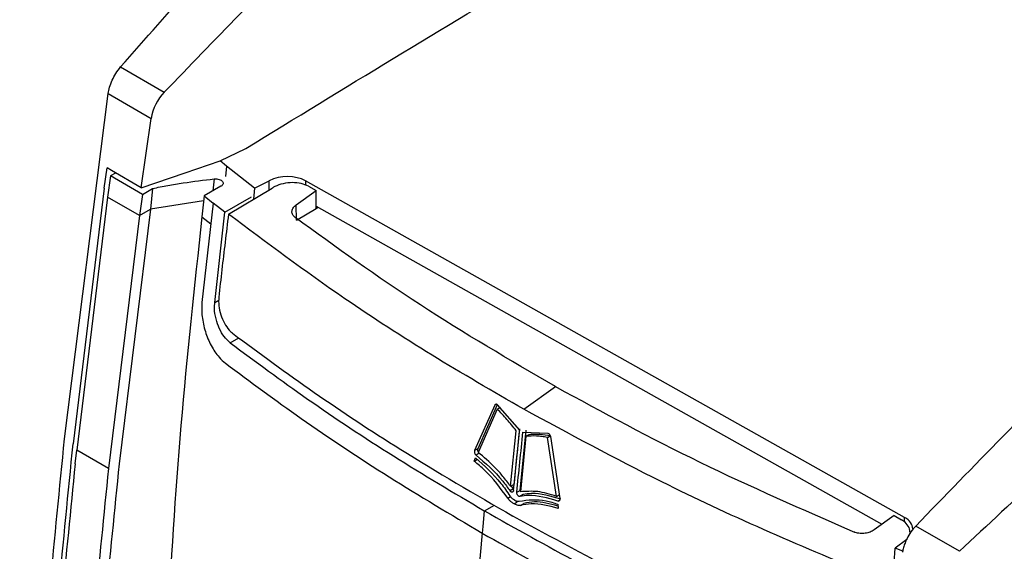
# Model space of a CAD drawing. Extents: x 106 to 315, y 19 to 260.
# Tile 90 of 98: x 253 to 271, y 223 to 233. Entities that reach past the tile are written whole.
import ezdxf

# ---------------------------------------------------------------- set-up
doc = ezdxf.new("R2010")
doc.units = 0
doc.layers.get('0').update_dxf_attribs({"linetype": 'CONTINUOUS'})

msp = doc.modelspace()

# ---------------------------------------------------------------- linework, layer by layer
at = {"color": 7, "linetype": 'Continuous'}
for p, q in [((254.704, 232.143), (255.527, 231.668)), ((253.65, 225.148), (254.471, 231.643)), ((254.471, 231.643), (255.28, 231.176)), ((255.094, 229.867), (255.28, 231.176)), ((256.578, 230.375), (257.064, 230.61)), ((255.922, 230.149), (256.578, 230.375)), ((256.698, 230.279), (256.578, 230.375)), ((254.396, 229.863), (254.449, 230.245)), ((254.531, 230.193), (254.449, 230.245)), ((255.094, 229.867), (254.531, 230.193)), ((257.227, 229.862), (256.698, 230.279)), ((254.515, 230.092), (254.461, 229.695)), ((254.611, 230.147), (254.515, 230.092)), ((255.114, 229.746), (254.515, 230.092)), ((255.094, 229.867), (255.922, 230.149)), ((257.227, 229.862), (257.504, 230.003)), ((269.459, 223.668), (258.186, 230)), ((254.396, 229.863), (253.811, 225.054)), ((255.114, 229.746), (255.308, 229.857)), ((255.308, 229.857), (255.265, 229.467)), ((256.59, 229.897), (256.278, 229.717)), ((256.736, 229.373), (257.556, 229.865)), ((257.227, 229.862), (257.205, 229.654)), ((258.01, 229.55), (258.384, 229.821)), ((258.244, 229.898), (258.384, 229.821)), ((258.387, 229.48), (258.384, 229.821)), ((254.461, 229.695), (253.878, 224.934)), ((255.06, 229.349), (254.461, 229.695)), ((255.114, 229.746), (255.06, 229.349)), ((256.267, 229.622), (255.265, 229.467)), ((256.278, 229.717), (256.235, 229.326)), ((256.278, 229.717), (256.445, 229.583)), ((256.666, 229.408), (257.169, 229.7)), ((255.265, 229.467), (254.677, 224.673)), ((255.06, 229.349), (255.265, 229.467)), ((256.444, 229.583), (256.236, 227.712)), ((256.666, 229.408), (256.444, 229.583)), ((256.445, 229.583), (256.444, 229.583)), ((258.015, 229.259), (258.01, 229.55)), ((258.015, 229.259), (258.387, 229.48)), ((258.387, 229.48), (258.387, 229.523)), ((258.387, 229.523), (269.032, 223.537)), ((258.388, 229.481), (258.424, 229.502)), ((255.06, 229.349), (254.477, 224.589)), ((256.235, 229.326), (256.402, 229.193)), ((256.478, 227.713), (256.666, 229.408)), ((262.291, 225.704), (262.887, 226.13)), ((261.747, 225.779), (261.368, 224.924)), ((261.794, 225.787), (261.428, 224.96)), ((261.751, 225.786), (261.747, 225.779)), ((261.793, 225.704), (261.853, 225.739)), ((262.216, 225.308), (261.799, 225.783)), ((261.793, 225.704), (261.433, 224.891)), ((262.044, 224.252), (262.15, 225.298)), ((262.21, 225.334), (262.104, 224.288)), ((262.222, 224.174), (262.337, 225.309)), ((262.334, 225.195), (262.228, 224.149)), ((262.277, 225.273), (262.747, 225.25)), ((262.334, 225.195), (262.394, 225.23)), ((262.737, 225.173), (262.791, 225.205)), ((262.906, 224.063), (262.737, 225.173)), ((262.794, 225.19), (262.973, 224.022)), ((253.849, 224.673), (253.878, 224.934)), ((254.477, 224.589), (253.878, 224.934)), ((261.36, 224.724), (261.384, 224.787)), ((261.428, 224.96), (261.368, 224.924)), ((261.455, 224.875), (261.395, 224.84)), ((261.36, 224.724), (261.42, 224.76)), ((262.044, 224.252), (262.104, 224.288)), ((262.053, 224.257), (262.094, 224.202)), ((262.094, 224.202), (262.034, 224.167)), ((262.094, 224.202), (262.103, 224.193)), ((262.162, 224.139), (262.222, 224.174)), ((262.281, 224.097), (262.221, 224.062)), ((262.906, 224.063), (262.966, 224.098)), ((261.555, 223.788), (261.742, 223.896)), ((262.109, 223.923), (262.169, 223.958)), ((262.234, 223.893), (262.294, 223.928)), ((262.932, 223.916), (262.942, 223.834)), ((261.548, 223.792), (261.52, 223.496)), ((269.263, 223.703), (268.888, 223.433)), ((269.263, 223.703), (269.404, 223.622)), ((261.52, 223.496), (261.508, 223.372)), ((270.491, 223.029), (269.669, 223.504)), ((261.511, 223.374), (261.434, 222.527)), ((269.5, 223.253), (269.284, 223.088)), ((269.262, 222.81), (269.284, 223.088)), ((269.427, 223.03), (269.284, 223.088))]:
    msp.add_line(p, q, dxfattribs=at)
at = {"color": 8, "linetype": 'Continuous'}
for p, q in [((256.698, 230.279), (256.678, 230.083)), ((256.465, 230.037), (256.44, 229.81)), ((257.504, 229.834), (257.504, 230.003)), ((258.186, 230), (258.186, 229.929)), ((256.478, 227.713), (256.553, 227.757)), ((256.765, 226.954), (256.928, 227.049)), ((261.775, 225.796), (261.747, 225.779)), ((261.992, 224.029), (262.041, 224.059)), ((262.932, 223.975), (262.972, 223.999)), ((269.459, 223.59), (269.459, 223.668))]:
    msp.add_line(p, q, dxfattribs=at)
at = {"color": 7, "linetype": 'Continuous'}
msp.add_arc((256.2, 231.022), 0.933, 136.1596, 170.4776, dxfattribs=at)
for centre, start_param, end_param in [((257.827, 229.771), 0.776678, 2.228998), ((269.1, 223.438), 6.261375, 7.059863)]:
    msp.add_ellipse(centre, major_axis=(0.514, 0.019), ratio=0.600034, start_param=start_param, end_param=end_param, dxfattribs=at)
for points, knots in [([(255.527, 231.668), (255.999, 232.158), (257, 233.196), (258.517, 234.72), (260.075, 236.244), (261.618, 237.704), (263.175, 239.126), (264.776, 240.53), (266.362, 241.864), (267.438, 242.713), (267.944, 243.113)], [0, 0, 0, 0, 0.118447, 0.251285, 0.376964, 0.502471, 0.627661, 0.752398, 0.883459, 1, 1, 1, 1]), ([(254.704, 232.143), (255.638, 233.203), (257.505, 235.323), (259.463, 237.304), (260.442, 238.294)], [0, 0, 0, 0, 0.499992, 1, 1, 1, 1]), ([(257.064, 230.61), (258.907, 231.74), (262.553, 233.976), (266.364, 236.109), (268.249, 237.164)], [0, 0, 0, 0, 0.50551, 1, 1, 1, 1]), ([(281.792, 235.119), (281.253, 234.632), (280.128, 233.616), (278.457, 232.084), (276.658, 230.407), (274.888, 228.724), (273.058, 226.942), (271.351, 225.241), (270.214, 224.067), (269.669, 223.504)], [0, 0, 0, 0, 0.134373, 0.280151, 0.412179, 0.57719, 0.715467, 0.863456, 1, 1, 1, 1]), ([(254.471, 231.643), (254.479, 231.683), (254.494, 231.765), (254.544, 231.896), (254.614, 232.028), (254.673, 232.104), (254.704, 232.143)], [0, 0, 0, 0, 0.232541, 0.47668, 0.732483, 1, 1, 1, 1]), ([(255.308, 229.857), (255.403, 229.876), (255.593, 229.914), (255.977, 229.979), (256.27, 230.013), (256.465, 230.037)], [0, 0, 0, 0, 0.250982, 0.501965, 1, 1, 1, 1]), ([(256.465, 230.037), (256.481, 230.037), (256.514, 230.039), (256.56, 230.029), (256.599, 230.012), (256.625, 229.988), (256.636, 229.961), (256.63, 229.933), (256.613, 229.911), (256.596, 229.9), (256.59, 229.897)], [0, 0, 0, 0, 0.133234, 0.266504, 0.398177, 0.530174, 0.660365, 0.794313, 0.926775, 1, 1, 1, 1]), ([(258.244, 229.898), (258.198, 229.917), (258.108, 229.957), (257.937, 229.972), (257.763, 229.952), (257.635, 229.909), (257.573, 229.874), (257.556, 229.865)], [0, 0, 0, 0, 0.228515, 0.457001, 0.686326, 0.917121, 1, 1, 1, 1]), ([(257.989, 229.311), (257.972, 229.327), (257.938, 229.36), (257.925, 229.42), (257.942, 229.482), (257.978, 229.525), (258.005, 229.546), (258.01, 229.55)], [0, 0, 0, 0, 0.234714, 0.469406, 0.70476, 0.941344, 1, 1, 1, 1]), ([(256.235, 229.326), (256.093, 228.012), (255.809, 225.381), (255.652, 222.808), (255.574, 221.521)], [0, 0, 0, 0, 0.499603, 1, 1, 1, 1]), ([(256.736, 229.373), (256.714, 229.196), (256.65, 228.675), (256.591, 228.156), (256.552, 227.812)], [0, 0, 0, 0, 0.338713, 1, 1, 1, 1]), ([(262.291, 225.704), (261.71, 226.039), (260.549, 226.711), (258.673, 227.925), (257.453, 228.836), (256.736, 229.372)], [0, 0, 0, 0, 0.291747, 0.583494, 1, 1, 1, 1]), ([(262.887, 226.13), (262.024, 226.633), (260.293, 227.642), (258.758, 228.754), (257.989, 229.311)], [0, 0, 0, 0, 0.498734, 1, 1, 1, 1]), ([(276.854, 228.819), (275.794, 227.876), (273.673, 225.99), (271.552, 224.016), (270.491, 223.029)], [0, 0, 0, 0, 0.500008, 1, 1, 1, 1]), ([(256.552, 227.812), (256.55, 227.759), (256.546, 227.653), (256.585, 227.478), (256.654, 227.317), (256.735, 227.198), (256.792, 227.15), (256.813, 227.131)], [0, 0, 0, 0, 0.2169912, 0.4339704, 0.6510096, 0.8668943, 1, 1, 1, 1]), ([(256.236, 227.712), (256.233, 227.67), (256.228, 227.584), (256.238, 227.446), (256.261, 227.305), (256.298, 227.164), (256.347, 227.028), (256.408, 226.899), (256.479, 226.782), (256.568, 226.664), (256.638, 226.603), (256.679, 226.568)], [0, 0, 0, 0, 0.106235, 0.212462, 0.3186796, 0.4248962, 0.5311074, 0.6373191, 0.7435331, 0.8497505, 1, 1, 1, 1]), ([(256.765, 226.954), (256.727, 226.989), (256.651, 227.059), (256.559, 227.221), (256.494, 227.405), (256.467, 227.578), (256.475, 227.676), (256.478, 227.713)], [0, 0, 0, 0, 0.212466, 0.425266, 0.63143, 0.858419, 1, 1, 1, 1]), ([(256.813, 227.131), (257.319, 226.758), (258.333, 226.01), (260.083, 224.856), (261.375, 224.105), (262.087, 223.691)], [0, 0, 0, 0, 0.309468, 0.619606, 1, 1, 1, 1]), ([(256.765, 226.954), (257.246, 226.599), (258.232, 225.869), (259.827, 224.813), (260.974, 224.133), (261.548, 223.792)], [0, 0, 0, 0, 0.322101, 0.660692, 1, 1, 1, 1]), ([(256.679, 226.568), (257.148, 226.22), (258.135, 225.488), (259.743, 224.42), (260.919, 223.721), (261.508, 223.372)], [0, 0, 0, 0, 0.31166, 0.655449, 1, 1, 1, 1]), ([(262.887, 226.13), (263.78, 225.646), (265.572, 224.674), (267.532, 223.82), (268.515, 223.392)], [0, 0, 0, 0, 0.498734, 1, 1, 1, 1]), ([(261.799, 225.783), (261.795, 225.787), (261.786, 225.794), (261.773, 225.797), (261.763, 225.797), (261.759, 225.793), (261.758, 225.793)], [0, 0, 0, 0, 0.312829, 0.625669, 0.938402, 1, 1, 1, 1]), ([(262.15, 225.298), (262.122, 225.335), (262.065, 225.408), (261.947, 225.546), (261.855, 225.641), (261.793, 225.704)], [0, 0, 0, 0, 0.251052, 0.502109, 1, 1, 1, 1]), ([(268.789, 222.594), (268.123, 222.872), (266.792, 223.428), (264.603, 224.453), (263.147, 225.241), (262.291, 225.704)], [0, 0, 0, 0, 0.291745, 0.583492, 1, 1, 1, 1]), ([(262.101, 224.173), (262.12, 224.362), (262.157, 224.74), (262.196, 225.118), (262.216, 225.308)], [0, 0, 0, 0, 0.4999938, 1, 1, 1, 1]), ([(262.162, 224.139), (262.181, 224.328), (262.218, 224.705), (262.258, 225.084), (262.277, 225.273)], [0, 0, 0, 0, 0.4999938, 1, 1, 1, 1]), ([(262.737, 225.173), (262.702, 225.179), (262.633, 225.19), (262.497, 225.202), (262.399, 225.198), (262.334, 225.195)], [0, 0, 0, 0, 0.251055, 0.50211, 1, 1, 1, 1]), ([(262.394, 225.23), (262.427, 225.232), (262.492, 225.236), (262.625, 225.234), (262.728, 225.218), (262.797, 225.208)], [0, 0, 0, 0, 0.251052, 0.502109, 1, 1, 1, 1]), ([(262.747, 225.25), (262.752, 225.249), (262.761, 225.246), (262.775, 225.234), (262.785, 225.219), (262.792, 225.203), (262.794, 225.194), (262.794, 225.19)], [0, 0, 0, 0, 0.218698, 0.437404, 0.656034, 0.875659, 1, 1, 1, 1]), ([(252.806, 214.054), (252.901, 215.882), (253.092, 219.537), (253.464, 223.277), (253.65, 225.148)], [0, 0, 0, 0, 0.500007, 1, 1, 1, 1]), ([(252.967, 213.961), (253.064, 215.808), (253.255, 219.463), (253.627, 223.204), (253.811, 225.054)], [0, 0, 0, 0, 0.505267, 1, 1, 1, 1]), ([(261.368, 224.924), (261.367, 224.919), (261.363, 224.909), (261.365, 224.891), (261.37, 224.872), (261.379, 224.855), (261.389, 224.845), (261.394, 224.84), (261.395, 224.84)], [0, 0, 0, 0, 0.191877, 0.38371, 0.575883, 0.767508, 0.957838, 1, 1, 1, 1]), ([(261.384, 224.787), (261.551, 224.639), (261.785, 224.432), (261.977, 224.151), (262.032, 224.07)], [0, 0, 0, 0, 0.711855, 1, 1, 1, 1]), ([(261.395, 224.84), (261.569, 224.69), (261.797, 224.494), (261.989, 224.229), (262.034, 224.167)], [0, 0, 0, 0, 0.763408, 1, 1, 1, 1]), ([(261.428, 224.96), (261.426, 224.955), (261.423, 224.945), (261.424, 224.926), (261.43, 224.907), (261.436, 224.896), (261.44, 224.891)], [0, 0, 0, 0, 0.25, 0.499991, 0.750315, 1, 1, 1, 1]), ([(262.044, 224.252), (261.997, 224.315), (261.903, 224.44), (261.703, 224.666), (261.541, 224.801), (261.433, 224.891)], [0, 0, 0, 0, 0.252589, 0.505191, 1, 1, 1, 1]), ([(253.849, 224.673), (253.678, 222.949), (253.331, 219.466), (253.14, 216.058), (253.044, 214.337)], [0, 0, 0, 0, 0.4951012, 1, 1, 1, 1]), ([(254.677, 224.673), (254.501, 222.928), (254.144, 219.404), (253.949, 215.955), (253.851, 214.214)], [0, 0, 0, 0, 0.495159, 1, 1, 1, 1]), ([(261.992, 224.029), (261.854, 224.217), (261.658, 224.484), (261.428, 224.669), (261.36, 224.724)], [0, 0, 0, 0, 0.703103, 1, 1, 1, 1]), ([(254.477, 224.589), (254.3, 222.839), (253.942, 219.304), (253.747, 215.844), (253.648, 214.098)], [0, 0, 0, 0, 0.495059, 1, 1, 1, 1]), ([(262.032, 224.07), (262.039, 224.062), (262.051, 224.045), (262.08, 224.018), (262.102, 224.004), (262.116, 223.995)], [0, 0, 0, 0, 0.260585, 0.520235, 1, 1, 1, 1]), ([(262.101, 224.173), (262.1, 224.168), (262.098, 224.157), (262.089, 224.147), (262.078, 224.141), (262.064, 224.142), (262.05, 224.149), (262.04, 224.159), (262.035, 224.165), (262.034, 224.167)], [0, 0, 0, 0, 0.159807, 0.319672, 0.478978, 0.637165, 0.794332, 0.951042, 1, 1, 1, 1]), ([(262.221, 224.062), (262.217, 224.062), (262.208, 224.061), (262.194, 224.068), (262.181, 224.081), (262.17, 224.097), (262.164, 224.115), (262.162, 224.129), (262.162, 224.137), (262.162, 224.139)], [0, 0, 0, 0, 0.157064, 0.314147, 0.470859, 0.62777, 0.78552, 0.944382, 1, 1, 1, 1]), ([(262.932, 223.975), (262.743, 224.03), (262.496, 224.101), (262.274, 224.069), (262.221, 224.062)], [0, 0, 0, 0, 0.763408, 1, 1, 1, 1]), ([(262.906, 224.063), (262.847, 224.083), (262.729, 224.123), (262.497, 224.167), (262.335, 224.156), (262.228, 224.149)], [0, 0, 0, 0, 0.252595, 0.5052, 1, 1, 1, 1]), ([(262.992, 224.011), (262.803, 224.065), (262.555, 224.137), (262.333, 224.105), (262.281, 224.097)], [0, 0, 0, 0, 0.763401, 1, 1, 1, 1]), ([(262.109, 223.923), (262.094, 223.932), (262.066, 223.95), (262.025, 223.985), (262.003, 224.014), (261.992, 224.029)], [0, 0, 0, 0, 0.3618009, 0.6738975, 1, 1, 1, 1]), ([(262.234, 223.893), (262.224, 223.891), (262.204, 223.889), (262.161, 223.897), (262.13, 223.913), (262.109, 223.923)], [0, 0, 0, 0, 0.2606111, 0.5203041, 1, 1, 1, 1]), ([(262.116, 223.995), (262.127, 223.989), (262.147, 223.979), (262.178, 223.97), (262.196, 223.972), (262.205, 223.973)], [0, 0, 0, 0, 0.361788, 0.673887, 1, 1, 1, 1]), ([(262.169, 223.958), (262.154, 223.967), (262.136, 223.977), (262.119, 223.992), (262.117, 223.995)], [0, 0, 0, 0, 0.864483, 1, 1, 1, 1]), ([(262.205, 223.973), (262.371, 223.995), (262.604, 224.025), (262.859, 223.94), (262.932, 223.916)], [0, 0, 0, 0, 0.7118627, 1, 1, 1, 1]), ([(262.942, 223.834), (262.767, 223.882), (262.519, 223.951), (262.299, 223.906), (262.234, 223.893)], [0, 0, 0, 0, 0.703092, 1, 1, 1, 1]), ([(262.936, 223.881), (262.784, 223.922), (262.558, 223.984), (262.359, 223.942), (262.294, 223.928)], [0, 0, 0, 0, 0.673519, 1, 1, 1, 1]), ([(262.973, 224.022), (262.974, 224.015), (262.975, 224.003), (262.97, 223.988), (262.961, 223.977), (262.949, 223.972), (262.939, 223.973), (262.933, 223.975), (262.932, 223.975)], [0, 0, 0, 0, 0.191875, 0.383709, 0.575883, 0.767505, 0.957837, 1, 1, 1, 1]), ([(261.555, 223.788), (262.141, 223.459), (263.316, 222.799), (265.488, 221.705), (267.139, 220.989), (268.134, 220.559)], [0, 0, 0, 0, 0.2837922, 0.568689, 1, 1, 1, 1]), ([(268.183, 220.737), (267.523, 221.02), (266.201, 221.585), (264.157, 222.565), (262.822, 223.291), (262.087, 223.691)], [0, 0, 0, 0, 0.309467, 0.619606, 1, 1, 1, 1]), ([(269.558, 223.39), (269.558, 223.392), (269.568, 223.431), (269.533, 223.506), (269.47, 223.581), (269.417, 223.614), (269.404, 223.622)], [0, 0, 0, 0, 0.014717, 0.440012, 0.862665, 1, 1, 1, 1]), ([(269.669, 223.504), (269.638, 223.469), (269.577, 223.399), (269.519, 223.3), (269.479, 223.215), (269.451, 223.141), (269.433, 223.075), (269.425, 223.032), (269.422, 223.018), (269.422, 223.012)], [0, 0, 0, 0, 0.249179, 0.498358, 0.587731, 0.746553, 0.915748, 0.968509, 1, 1, 1, 1]), ([(261.508, 223.372), (262.096, 223.042), (263.273, 222.381), (265.465, 221.275), (267.137, 220.552), (268.152, 220.113)], [0, 0, 0, 0, 0.282158, 0.564318, 1, 1, 1, 1]), ([(268.888, 223.433), (268.864, 223.418), (268.814, 223.388), (268.718, 223.365), (268.621, 223.363), (268.553, 223.377), (268.521, 223.389), (268.515, 223.392)], [0, 0, 0, 0, 0.237599, 0.475224, 0.712176, 0.94789, 1, 1, 1, 1])]:
    msp.add_open_spline(points, degree=3, knots=knots, dxfattribs=at)

doc.saveas('drawing.dxf')
